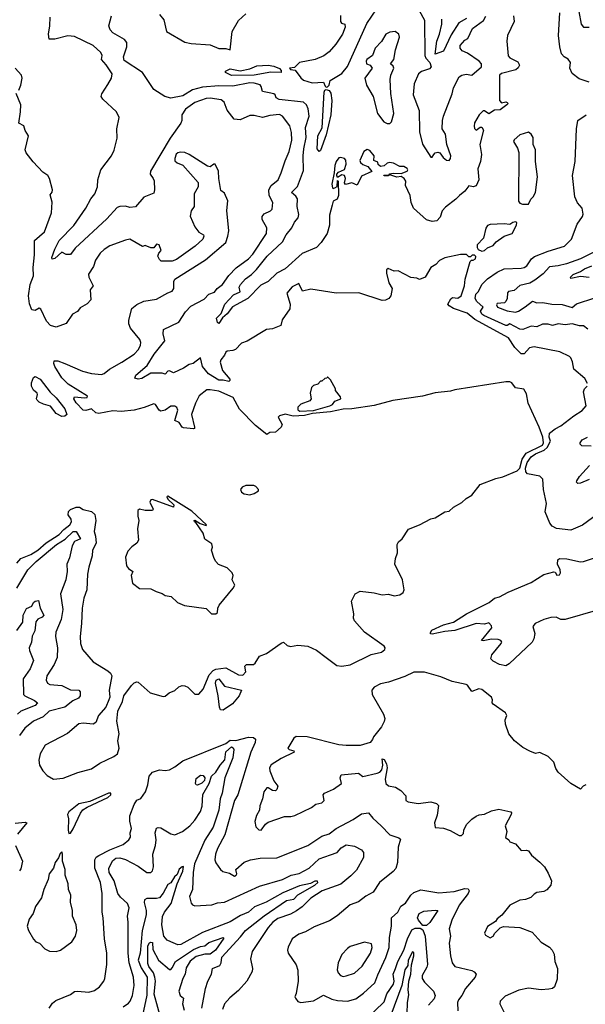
# Model space of a CAD drawing. Extents: x 1268547 to 1425625, y 515768 to 616754.
# Tile 113 of 256: x 1332076 to 1336078, y 560732 to 567698. Entities that reach past the tile are written whole.
import ezdxf

# ---------------------------------------------------------------- set-up
doc = ezdxf.new("R2010")
doc.units = 0

msp = doc.modelspace()

# ---------------------------------------------------------------- linework, layer by layer
at = {"layer": '0CON10XD'}
for points in [[(1333066.2, 567735), (1333095.4, 567695.4), (1333115, 567614.3), (1333245, 567538.5), (1333288.3, 567528.3), (1333425, 567519.1), (1333485, 567493.5), (1333535, 567494.4), (1333565, 567483.8), (1333580, 567615), (1333625, 567691.9), (1333675, 567739.6)], [(1334345, 567726), (1334345.5, 567685.5), (1334353.5, 567673.5), (1334376.2, 567666.2), (1334378.7, 567645), (1334360, 567595), (1334313.3, 567525), (1334265, 567471.3), (1334227.5, 567442.5), (1334167.1, 567415), (1334055, 567394.2), (1334019.9, 567360.1), (1333985.8, 567355), (1333992, 567345), (1334025, 567340.4), (1334065, 567285.6), (1334085, 567269.5), (1334145, 567252), (1334225, 567255.4), (1334236.6, 567226.6), (1334245, 567219.5), (1334255, 567221.8), (1334265.6, 567234.4), (1334273, 567267), (1334355, 567316.7), (1334395, 567365.5), (1334531.1, 567671.1), (1334602.2, 567775)], [(1334902.7, 567762.7), (1334940, 567695), (1334941.4, 567445), (1334949.2, 567425), (1334977.3, 567395), (1334986.5, 567365), (1334975, 567350.5), (1334918.7, 567331.3), (1334897.8, 567315), (1334866.8, 567243.2), (1334860.6, 567165), (1334901.6, 567055), (1334905.6, 566905), (1334926.5, 566816.5), (1334985, 566725.5), (1334995, 566725.5), (1335007.1, 566742.9), (1335015, 566756.3), (1335035, 566760.8), (1335048.6, 566755), (1335071.8, 566721.8), (1335095, 566704.3), (1335115, 566702.5), (1335125.1, 566714.9), (1335127.4, 566735), (1335098.4, 566815), (1335087.8, 566887.8), (1335066.1, 566925), (1335067.3, 566985), (1335074.6, 567015), (1335135, 567172), (1335145, 567216), (1335185, 567292.5), (1335203.8, 567305), (1335235, 567313.1), (1335275.9, 567304.1), (1335344.2, 567365), (1335343.1, 567385), (1335327.1, 567405), (1335245, 567461.4), (1335207.7, 567477.7), (1335192.5, 567495), (1335192.5, 567515), (1335225, 567552.5), (1335246.1, 567563.9), (1335280, 567635), (1335357.1, 567692.9), (1335375, 567722)], [(1336105, 567256.7), (1336035, 567280), (1335985, 567316.2), (1335968.9, 567355), (1335974.3, 567395), (1335957.6, 567417.6), (1335929.2, 567435), (1335909.4, 567455), (1335897.8, 567505), (1335888.9, 567585), (1335897.5, 567745)], [(1336031.6, 567755), (1336048.1, 567665), (1336065, 567644.3), (1336105, 567644.2)], [(1336093.8, 565125), (1336075, 565160), (1335995.7, 565225.7), (1335987.1, 565277.1), (1335976, 565305), (1335965, 565315.7), (1335898, 565348), (1335715, 565382.7), (1335684.1, 565375.9), (1335645, 565332.9), (1335625, 565334.4), (1335579.3, 565379.3), (1335535, 565446.4), (1335296.2, 565576.2), (1335242.4, 565622.4), (1335144.6, 565655), (1335114, 565674), (1335105.7, 565685), (1335126.3, 565723.7), (1335138.6, 565731.4), (1335175, 565727.5), (1335200, 565745), (1335224.2, 565814.2), (1335227.9, 565862.1), (1335263, 565987), (1335272.5, 565997.5), (1335285, 565996.7), (1335300, 566005), (1335303, 566023), (1335295, 566032.5), (1335278.3, 566031.7), (1335265, 566020), (1335255, 566020), (1335237, 566037), (1335195, 566036.7), (1335085, 566014), (1335047.5, 565995), (1335020, 565965), (1334984.7, 565945.3), (1334945, 565876.7), (1334905, 565858.8), (1334885, 565870), (1334844.1, 565874.1), (1334755, 565921.2), (1334725, 565918.8), (1334683, 565937), (1334672, 565928), (1334671.2, 565905), (1334688, 565835), (1334711.2, 565795), (1334701.2, 565745), (1334687.5, 565725), (1334665, 565712.9), (1334641.8, 565711.8), (1334475, 565765.4), (1334315, 565762.1), (1334135, 565790.4), (1334077.3, 565777.3), (1334051.2, 565831.2), (1334005, 565806.9), (1333966.7, 565763.3), (1333990.3, 565685), (1333988.3, 565651.7), (1333934.2, 565575), (1333923.3, 565535), (1333865, 565511.2), (1333822.5, 565505), (1333686.1, 565423.9), (1333645, 565408.8), (1333602.5, 565365), (1333585, 565356.7), (1333545, 565353.8), (1333535, 565346.7), (1333525.8, 565325), (1333499.1, 565290.9), (1333495.4, 565274.6), (1333511.4, 565215), (1333563.8, 565155), (1333563.5, 565145), (1333555, 565138.9), (1333515, 565148.6), (1333485, 565148.1), (1333411.8, 565191.8), (1333370.3, 565245), (1333355, 565305.8), (1333304.2, 565264.2), (1333275, 565259.4), (1333235, 565231.9), (1333165, 565200), (1333135, 565213.8), (1333125, 565211.2), (1333105, 565190), (1333085, 565196), (1333005, 565196.7), (1332940.3, 565159.7), (1332915, 565153.8), (1332891.2, 565161.2), (1332897, 565183), (1332977.8, 565252.2), (1333027.6, 565332.4), (1333102.9, 565425), (1333091.1, 565475), (1333094.6, 565505.4), (1333201.5, 565558.5), (1333249.5, 565630.5), (1333288.1, 565671.9), (1333380.3, 565719.7), (1333415, 565754.8), (1333455, 565770.8), (1333473.1, 565796.9), (1333512.2, 565825), (1333555, 565888.8), (1333608.3, 565941.7), (1333695.5, 566005), (1333725, 566038.5), (1333822.9, 566185), (1333825.5, 566225), (1333790.6, 566285), (1333790.6, 566305), (1333805.5, 566324.5), (1333851.2, 566345), (1333862.2, 566357.8), (1333867.8, 566405), (1333841.2, 566455), (1333838.9, 566495), (1333855.2, 566524.8), (1333904.4, 566565), (1333927, 566613), (1333955, 566700), (1333983.8, 566765), (1334000.9, 566845), (1334000.3, 566900.3), (1333986.3, 566946.3), (1333935, 567014), (1333915, 567026), (1333845, 567020.8), (1333795, 567004.6), (1333735, 567019.6), (1333705, 567020.8), (1333635, 566989.5), (1333593.2, 566993.2), (1333545, 567056.9), (1333521.8, 567115), (1333500.5, 567129.5), (1333425, 567141.2), (1333395, 567139.4), (1333315, 567112.6), (1333248.5, 567065), (1333223.3, 567025), (1333223.8, 566985), (1333215.8, 566965), (1333140.7, 566859.3), (1333001.2, 566625), (1332998.2, 566605), (1333020.8, 566575), (1333026.6, 566556.6), (1333030, 566495), (1333025, 566470), (1332955, 566441.5), (1332895, 566374.7), (1332855, 566369.7), (1332825, 566377.2), (1332785, 566376.5), (1332765, 566370), (1332692.2, 566287.8), (1332469.3, 566080.7), (1332435, 566037.5), (1332405.9, 566035.9), (1332375, 566053.3), (1332325, 566009.2), (1332305, 566003.3), (1332304.6, 566015), (1332325, 566074.3), (1332355.8, 566135), (1332459, 566241), (1332544.1, 566365), (1332579.8, 566430.2), (1332608.1, 566465), (1332625.9, 566515), (1332629.7, 566565), (1332650, 566635), (1332725, 566735.2), (1332745.1, 566775), (1332765, 566860), (1332764.6, 566925), (1332779.7, 567005), (1332761.5, 567045), (1332665, 567135.6), (1332653, 567155), (1332657.6, 567172.4), (1332700.2, 567239.8), (1332726.7, 567285), (1332729.4, 567315), (1332689, 567379), (1332654.3, 567415), (1332660, 567445), (1332650.8, 567465), (1332595, 567515.4), (1332465, 567577.7), (1332416.1, 567583.9), (1332325, 567560), (1332285, 567560), (1332280, 567595), (1332290, 567655), (1332291.4, 567715)], [(1335569.1, 567725), (1335573.8, 567685), (1335528.2, 567585), (1335522.3, 567545), (1335532.4, 567442.4), (1335545, 567428.2), (1335599.5, 567399.5), (1335611.9, 567375), (1335603.6, 567356.4), (1335587.3, 567342.7), (1335485, 567317.5), (1335472, 567305), (1335470.6, 567125), (1335485, 567110), (1335515, 567116), (1335525, 567112.5), (1335532.5, 567105), (1335522.5, 567095), (1335475, 567060), (1335435, 567057.5), (1335395, 567032.5), (1335365, 567053.3), (1335355, 567053.3), (1335326.2, 567025), (1335295, 566967.5), (1335290.8, 566945), (1335295, 566927.5), (1335305, 566916.7), (1335335, 566936.2), (1335345, 566936.7), (1335358.8, 566915), (1335332.5, 566815), (1335343.8, 566743.8), (1335336.4, 566693.6), (1335317.6, 566642.4), (1335323.5, 566565), (1335305, 566522), (1335285, 566516), (1335255, 566523.3), (1335225.5, 566484.5), (1335187.5, 566455), (1335163, 566427), (1335088.8, 566371.2), (1335065.8, 566344.2), (1335050.5, 566299.5), (1335027.5, 566275), (1334995, 566268.8), (1334955, 566281.2), (1334862.5, 566365), (1334846.2, 566405), (1334839.2, 566455), (1334806.7, 566525), (1334807.5, 566555), (1334797.5, 566575), (1334775, 566587.5), (1334745, 566582.9), (1334695, 566600), (1334683.9, 566593.9), (1334653.9, 566593.9), (1334651.7, 566598.3), (1334690, 566600), (1334695, 566607.5), (1334719.3, 566610.7), (1334775, 566610), (1334816.7, 566625), (1334822.5, 566635), (1334817.5, 566645), (1334795, 566658.8), (1334765, 566660), (1334721.7, 566681.7), (1334693, 566687), (1334675, 566682.5), (1334655, 566663.3), (1334628.3, 566658.3), (1334613, 566673), (1334609.3, 566689.3), (1334582.5, 566702.5), (1334584.2, 566735), (1334552.6, 566772.6), (1334535, 566780), (1334510, 566765), (1334481.7, 566701.7), (1334487.5, 566687.5), (1334504.2, 566674.2), (1334539.3, 566659.3), (1334567, 566623), (1334495, 566590), (1334465, 566527.5), (1334425, 566542.5), (1334382.3, 566532.3), (1334374.3, 566544.3), (1334380.5, 566575), (1334374.5, 566594.5), (1334355, 566600), (1334325, 566580), (1334320, 566595), (1334320, 566605), (1334330.7, 566619.3), (1334375, 566638), (1334387.1, 566675), (1334384.2, 566704.2), (1334375, 566716.2), (1334345, 566723.8), (1334335, 566720), (1334315, 566694), (1334304.7, 566665.3), (1334301.9, 566615), (1334285.6, 566535), (1334289.2, 566509.2), (1334295, 566504), (1334305, 566507.1), (1334322, 566518), (1334325, 566560), (1334330, 566555), (1334330.8, 566455), (1334321.8, 566428.2), (1334295, 566414), (1334286.7, 566385), (1334267.3, 566315), (1334267.3, 566245), (1334251.8, 566185), (1334208.9, 566121.1), (1334175, 566086.7), (1334075, 566043.1), (1333954.5, 565935.5), (1333895, 565903.8), (1333833.1, 565845), (1333781.5, 565818.5), (1333690.6, 565725), (1333582.6, 565667.4), (1333545, 565616.5), (1333511.2, 565588.8), (1333485, 565548.8), (1333475, 565555.7), (1333468.3, 565585), (1333501.1, 565618.9), (1333526.7, 565685), (1333589.5, 565750.5), (1333635, 565773.3), (1333629.4, 565805), (1333638.5, 565825), (1333673.1, 565865), (1333715.5, 565895), (1333750.7, 565929.3), (1333826.9, 566025), (1333935, 566126.4), (1333961.2, 566175), (1334001.6, 566225), (1334019.4, 566265), (1334045.3, 566295), (1334050.5, 566320.5), (1334040, 566375), (1334041.1, 566431.1), (1334030.1, 566450.1), (1333999.4, 566475), (1334042.7, 566517.3), (1334085, 566630), (1334081.6, 566735), (1334085.9, 566785), (1334103.4, 566865), (1334099.1, 566935), (1334123.6, 567015), (1334117.3, 567067.3), (1334105, 567095.5), (1334085.2, 567115.2), (1333913, 567133), (1333890, 567145), (1333883.8, 567165), (1333873.2, 567173.2), (1333840.4, 567179.6), (1333795, 567189.6), (1333785.2, 567225.2), (1333776.5, 567236.5), (1333735, 567249.5), (1333705, 567251.8), (1333585, 567227.3), (1333485, 567229.2), (1333369.5, 567220.5), (1333298.8, 567201.2), (1333230.2, 567159.8), (1333145, 567141.5), (1333103.3, 567153.3), (1333024.4, 567204.4), (1332945, 567324.4), (1332815, 567410), (1332811.7, 567435), (1332834, 567505), (1332833.6, 567535), (1332816.6, 567556.6), (1332735, 567603.5), (1332716.7, 567625), (1332707.3, 567655), (1332725.7, 567725)], [(1335237.7, 567705), (1335184.1, 567675.9), (1335128.5, 567591.5), (1335074.4, 567475.6), (1335015, 567452.7), (1335026.4, 567545), (1335046.2, 567595), (1335063.4, 567665), (1335061.8, 567701.8)], [(1334695, 566962.5), (1334707.5, 566975), (1334724, 567035), (1334703.1, 567175), (1334698.1, 567275), (1334701.4, 567305), (1334722.5, 567355), (1334718.1, 567368.1), (1334700, 567385), (1334724, 567415), (1334734, 567485), (1334764, 567575), (1334758.8, 567595), (1334733.6, 567613.6), (1334695, 567609.2), (1334666.2, 567595), (1334636.1, 567543.9), (1334591.2, 567495), (1334573.3, 567445), (1334533.3, 567415), (1334527.5, 567405), (1334530, 567385), (1334556.4, 567376.4), (1334570, 567355), (1334517.5, 567285), (1334528.8, 567235), (1334577.5, 567155), (1334608, 567035), (1334652.5, 566975), (1334675, 566962.5), (1334695, 566962.5)], [(1332070.7, 567199.3), (1332083.3, 567235), (1332094.3, 567285), (1332089.2, 567305), (1332045.3, 567355)], [(1333575, 567303.5), (1333532.5, 567325), (1333533.3, 567333.3), (1333565, 567350.9), (1333635, 567335.2), (1333705, 567349.3), (1333755, 567371.9), (1333835, 567375.3), (1333875, 567367.8), (1333915, 567351.1), (1333927.3, 567337.3), (1333925, 567324.7), (1333853.8, 567326.2), (1333735, 567304.6), (1333575, 567303.5)], [(1334195, 566765.8), (1334180.4, 566785), (1334186.7, 566875), (1334217.2, 566932.8), (1334231.3, 567185), (1334235, 567197.8), (1334245.4, 567204.6), (1334266.5, 567196.5), (1334278, 567178), (1334283.6, 567125), (1334277.9, 567025), (1334245, 566883.8), (1334205, 566772), (1334195, 566765.8)], [(1333484.2, 566574.2), (1333483.8, 566625), (1333460, 566675), (1333450, 566675), (1333425, 566656.7), (1333405, 566662), (1333276.2, 566745), (1333245, 566758.6), (1333215, 566761.2), (1333194.1, 566755.9), (1333183.9, 566746.1), (1333173.6, 566716.4), (1333175, 566700), (1333190, 566685), (1333229.3, 566669.3), (1333340, 566545), (1333340, 566515), (1333310, 566465), (1333310, 566375), (1333290, 566345), (1333283, 566307), (1333315, 566232.5), (1333342.5, 566195), (1333376.4, 566176.4), (1333380, 566165), (1333370.8, 566145), (1333316.9, 566095), (1333185, 566002.2), (1333155, 565989.4), (1333078.3, 565988.3), (1333065, 566000), (1333053.3, 566025), (1333060, 566045), (1333076.7, 566065), (1333062.5, 566105), (1333045, 566110), (1333025, 566082.5), (1333003, 566083), (1332965, 566100), (1332945, 566092.5), (1332855, 566143.8), (1332825, 566138.1), (1332715, 566097.1), (1332675, 566071.4), (1332645.7, 566045), (1332613, 565997), (1332598.2, 565951.8), (1332562.1, 565897.9), (1332564.6, 565875), (1332595.6, 565815), (1332574.2, 565785.8), (1332578.8, 565715), (1332553.3, 565686.7), (1332505, 565659.2), (1332486.3, 565633.7), (1332450, 565615), (1332405, 565547.5), (1332335, 565521.5), (1332294.7, 565534.7), (1332265, 565566), (1332225, 565650), (1332214, 565656), (1332185, 565640), (1332163.3, 565645), (1332146.4, 565686.4), (1332137.9, 565745), (1332151.1, 565825), (1332174.8, 565885), (1332170.6, 565945), (1332181.6, 566035), (1332180.3, 566135), (1332252.9, 566197.1), (1332302.2, 566332.2), (1332306, 566406), (1332291.9, 566458.1), (1332305, 566476.7), (1332308.2, 566495), (1332287.3, 566575), (1332275.2, 566595.2), (1332239.9, 566619.9), (1332172.2, 566692.2), (1332121.5, 566755), (1332114.3, 566775.7), (1332137.5, 566875), (1332115, 566912.5), (1332105, 566947.5), (1332070, 566965), (1332082.9, 567045), (1332084.3, 567095), (1332052.5, 567175)], [(1336095, 565508.9), (1336065, 565531.1), (1336037, 565533), (1335985, 565546.9), (1335935, 565539.2), (1335885, 565547.1), (1335845, 565533.3), (1335815, 565543.3), (1335775, 565542.7), (1335735, 565525.8), (1335695, 565530.5), (1335635, 565505.8), (1335615, 565507.3), (1335545, 565546.9), (1335525.6, 565534.4), (1335515, 565534.6), (1335359.1, 565605), (1335346.4, 565615), (1335337.1, 565635), (1335355.7, 565665), (1335310.7, 565705), (1335298.2, 565725), (1335302.9, 565755), (1335321.4, 565775), (1335345, 565824.3), (1335385.3, 565864.7), (1335455, 565912.1), (1335505, 565935.8), (1335625, 565939.6), (1335646.2, 565945), (1335665, 565955.7), (1335698.2, 566005), (1335718, 566022), (1335815, 566061.1), (1335930, 566095), (1335980, 566145), (1336019.6, 566250.4), (1336058.5, 566305), (1336062.7, 566322.7), (1336055.7, 566365), (1336022.2, 566402.2), (1336003.5, 566445), (1335987.9, 566595), (1336007.1, 566695), (1336015.7, 566925), (1336024.5, 566985), (1336085, 567025.2)], [(1335633, 566393), (1335675, 566393.3), (1335691.7, 566428.3), (1335710, 566445), (1335725.8, 566474.2), (1335738.6, 566585), (1335724.4, 566695), (1335725.8, 566775.8), (1335710, 566815), (1335708, 566865), (1335695, 566888.8), (1335675, 566902), (1335615, 566883.1), (1335575, 566846.9), (1335570.4, 566835), (1335599, 566789), (1335607.7, 566757.7), (1335604.2, 566414.2), (1335615, 566400), (1335633, 566393)], [(1332057.2, 563852.8), (1332085, 563886), (1332156, 563915), (1332205, 563944.7), (1332262.7, 563997.3), (1332355, 564055.5), (1332388.1, 564091.9), (1332431.2, 564125), (1332443.8, 564145), (1332441.5, 564165), (1332418.8, 564195), (1332420.9, 564219.1), (1332435, 564231.8), (1332475, 564250), (1332500.2, 564250.2), (1332525, 564233.3), (1332585, 564218.9), (1332607.3, 564197.3), (1332613.8, 564155), (1332603.2, 564076.8), (1332613.4, 564043.4), (1332617.8, 563995), (1332591.1, 563945), (1332588.8, 563905), (1332564.6, 563825), (1332555.4, 563775), (1332550.6, 563665), (1332530, 563605), (1332517.1, 563535), (1332514.3, 563425), (1332503.2, 563333.2), (1332505.8, 563285), (1332521.2, 563241.2), (1332595.8, 563155), (1332700.3, 563090.3), (1332718, 563075), (1332728, 563055), (1332708.6, 562955), (1332714.1, 562905.9), (1332707.5, 562885), (1332685, 562833.3), (1332633.8, 562775), (1332613.8, 562725), (1332597, 562713), (1332525, 562720.6), (1332495, 562717.5), (1332415, 562648.9), (1332256.2, 562565), (1332220.8, 562505), (1332211.2, 562458.8), (1332215.8, 562425), (1332239.2, 562385), (1332270.6, 562350.6), (1332315, 562324.5), (1332385, 562332), (1332488.6, 562371.4), (1332585, 562397.9), (1332642.9, 562437.1), (1332741.2, 562485), (1332769.1, 562505), (1332781.1, 562545), (1332770.8, 562595), (1332779.5, 562645), (1332762.5, 562735), (1332770.8, 562805), (1332804, 562875), (1332814, 562915), (1332868.3, 562988.3), (1332885, 563006.7), (1332905, 563013.3), (1332915, 563010), (1333000, 562935), (1333090.5, 562910.5), (1333105, 562912), (1333133.6, 562936.4), (1333175, 562951.2), (1333201.7, 562978.3), (1333225, 562987.5), (1333245, 562986.2), (1333265, 562976.2), (1333315, 562926), (1333344.1, 562925.9), (1333375, 562962), (1333416.8, 563063.2), (1333445.3, 563094.7), (1333465, 563103.6), (1333535, 563112), (1333625, 563063.3), (1333655, 563061.1), (1333675.7, 563085), (1333670, 563125), (1333680, 563135), (1333730, 563135), (1333743.3, 563145), (1333772.5, 563195), (1333821.4, 563215), (1333925, 563286.5), (1333943.8, 563293.8), (1333969.5, 563269.5), (1333992.7, 563262.7), (1334045, 563272.5), (1334115, 563266.2), (1334175, 563236.3), (1334244.8, 563184.8), (1334320.1, 563130.1), (1334355, 563123.5), (1334415, 563133.9), (1334563.8, 563206.2), (1334636.6, 563223.4), (1334658.9, 563241.1), (1334661.6, 563255), (1334654.8, 563265), (1334515, 563365.8), (1334445.7, 563445), (1334438, 563465), (1334441.2, 563495), (1334424.2, 563585), (1334448.8, 563635), (1334485, 563654), (1334585, 563642), (1334641.7, 563628.3), (1334685, 563632.5), (1334725, 563621.2), (1334765, 563628.8), (1334788.8, 563645), (1334795.5, 563665), (1334785.3, 563735.3), (1334730, 563845), (1334734.3, 563885), (1334748.5, 563925), (1334748, 563985), (1334756.7, 564005), (1334783.3, 564025), (1334825.9, 564094.1), (1334905.5, 564124.5), (1334985, 564166), (1335015, 564172.5), (1335085, 564216.2), (1335115, 564221.2), (1335145, 564248), (1335205, 564281.2), (1335235, 564310), (1335275, 564334), (1335335, 564410), (1335445, 564451.6), (1335495, 564463.5), (1335595.8, 564505), (1335614.1, 564525), (1335630.3, 564589.7), (1335659.8, 564630.2), (1335775, 564688.1), (1335781.9, 564705), (1335777, 564745), (1335752, 564815), (1335674.8, 564985), (1335660.9, 565050.9), (1335643.9, 565083.9), (1335584.2, 565094.2), (1335558.4, 565128.4), (1335543.8, 565135), (1335515, 565135.7), (1335155, 565080.2), (1335125, 565070.6), (1335015, 565058.5), (1334925, 565034.7), (1334715, 565004.1), (1334585, 564968.9), (1334425.6, 564944.4), (1334365, 564943.1), (1334274.6, 564924.6), (1334148.7, 564911.3), (1334092.3, 564897.7), (1334012, 564892), (1333955, 564906.5), (1333913.9, 564896.1), (1333906, 564885), (1333933.8, 564835), (1333925.7, 564814.3), (1333885, 564780), (1333845, 564777.5), (1333825, 564762.5), (1333745, 564827.3), (1333631.8, 564941.8), (1333585.6, 565025), (1333485, 565068.6), (1333425, 565080), (1333401.2, 565078.8), (1333345, 565037.5), (1333319.2, 564985), (1333291.4, 564905), (1333312.5, 564815), (1333313.3, 564806.7), (1333306.9, 564803.1), (1333235, 564810), (1333225, 564816), (1333205, 564848.1), (1333172.9, 564862.9), (1333194.6, 564935), (1333187.3, 564955), (1333175, 564963.6), (1333145, 564964.6), (1333105, 564935.7), (1333075, 564929.2), (1333062, 564935), (1333036.4, 564976.4), (1333025, 564980), (1332957, 564953), (1332885, 564935.8), (1332795.2, 564925.2), (1332735, 564931.7), (1332635, 564911.5), (1332615, 564915.6), (1332585, 564944.2), (1332545, 564932.3), (1332525, 564934.3), (1332475, 564986.9), (1332460, 565015), (1332465, 565029.5), (1332535, 565022.1), (1332552.5, 565025), (1332556.7, 565035), (1332419.2, 565119.2), (1332374, 565165), (1332324.8, 565245), (1332317.7, 565265), (1332321.2, 565285), (1332345, 565283.1), (1332395, 565265.7), (1332521.7, 565211.7), (1332585.3, 565195.3), (1332655, 565187.3), (1332675, 565194.6), (1332711.9, 565225), (1332798.9, 565275), (1332885, 565331.1), (1332917.1, 565365), (1332931.4, 565395), (1332932.9, 565415), (1332925.7, 565435), (1332860, 565515), (1332847.5, 565545), (1332847.3, 565572.7), (1332869.2, 565655), (1332905, 565682.9), (1332955, 565707.1), (1333045, 565720.5), (1333125, 565765.8), (1333155, 565776), (1333167.5, 565795), (1333165.7, 565845), (1333175, 565862.5), (1333390.2, 565999.8), (1333535, 566122.5), (1333550, 566165), (1333555.6, 566205), (1333542.7, 566347.3), (1333548, 566415), (1333525, 566470), (1333498.3, 566488.3), (1333484.2, 566574.2)], [(1335345, 566060), (1335365, 566064), (1335386.4, 566083.6), (1335425, 566100), (1335446.7, 566125), (1335504.3, 566165.7), (1335560, 566185), (1335591.2, 566245), (1335592.5, 566262.5), (1335585, 566267.5), (1335565, 566263.8), (1335545, 566247.5), (1335505, 566253.8), (1335405, 566248), (1335385, 566241.2), (1335375, 566222.5), (1335358.3, 566151.7), (1335312.5, 566105), (1335312.5, 566085), (1335320.7, 566070.7), (1335345, 566060)], [(1336138, 566052), (1336044.4, 566005.6), (1335945, 565970.3), (1335885, 565955.9), (1335825, 565949.8), (1335779.7, 565900.3), (1335721.5, 565855), (1335685, 565834.8), (1335615, 565817.1), (1335575, 565782.2), (1335535, 565774.4), (1335527.5, 565765), (1335524.6, 565725), (1335516.4, 565703.6), (1335505.2, 565694.8), (1335455, 565691), (1335448.5, 565681.5), (1335457.1, 565665), (1335525, 565638.9), (1335585, 565628.8), (1335605, 565635.2), (1335653.2, 565666.8), (1335705, 565706.5), (1335735.5, 565695.5), (1335777.6, 565697.6), (1335840, 565685), (1335915, 565682), (1335985, 565661.1), (1336015, 565688), (1336145, 565730.9)], [(1336105, 565873.8), (1336045, 565881.9), (1335975, 565867.5), (1335973.5, 565875), (1335991.2, 565895), (1336043.8, 565916.2), (1336071.1, 565935), (1336125, 565956.9)], [(1332375, 564891.2), (1332335, 564911.2), (1332293.6, 564963.6), (1332245, 564976.7), (1332215, 564990.8), (1332200.8, 565005), (1332196, 565015), (1332203.3, 565045), (1332200, 565055), (1332175, 565076.2), (1332160, 565105), (1332160.9, 565129.1), (1332175, 565167.5), (1332185, 565173.3), (1332221.4, 565155), (1332292.4, 565062.4), (1332335, 565022.2), (1332395.7, 564944.3), (1332408.8, 564905), (1332395, 564893.3), (1332375, 564891.2)], [(1334059.1, 564929.1), (1334155, 564934), (1334270, 564965), (1334290, 564975), (1334305, 565000), (1334347.5, 565015), (1334345, 565030), (1334310, 565075), (1334310, 565085), (1334275, 565150), (1334255, 565170), (1334248.3, 565161.7), (1334235, 565160), (1334215, 565140), (1334205, 565140), (1334185, 565120), (1334155, 565110), (1334140, 565095), (1334132.5, 565055), (1334137.5, 565015), (1334129.3, 565000.7), (1334065, 564976.7), (1334045, 564957.5), (1334045, 564937.5), (1334059.1, 564929.1)], [(1336165, 564198.6), (1336057.9, 564122.1), (1335975, 564085.6), (1335875, 564098.8), (1335843.8, 564115), (1335827.5, 564135), (1335794, 564215), (1335802.5, 564275), (1335782.9, 564375), (1335777.6, 564447.6), (1335755, 564469.4), (1335670, 564485), (1335658, 564498), (1335654.9, 564524.9), (1335665.8, 564565), (1335695.2, 564605), (1335725, 564626.2), (1335787.1, 564652.9), (1335808.9, 564671.1), (1335832.1, 564715), (1335822.2, 564745), (1335825, 564773.3), (1335865, 564802.5), (1335905.8, 564825), (1335995.8, 564895), (1336055, 564932.5), (1336084.2, 564965), (1336064.4, 565065), (1336072.5, 565085), (1336091.2, 565105)], [(1336119.9, 564680.1), (1336053.8, 564683.8), (1336040.8, 564695), (1336041.1, 564705), (1336055.4, 564724.6), (1336093.4, 564745)], [(1336105.5, 564444.5), (1336045, 564418.3), (1336025, 564415.6), (1336016.7, 564425), (1336017.7, 564435), (1336037.8, 564465), (1336106.4, 564543.6)], [(1333705, 564335.3), (1333735, 564344.6), (1333765, 564364), (1333766.2, 564375), (1333747.5, 564395), (1333731.6, 564401.6), (1333675, 564401.8), (1333649.5, 564390.5), (1333638.1, 564375), (1333645.6, 564355), (1333665, 564342.3), (1333705, 564335.3)], [(1333433.9, 563493.9), (1333465, 563494.3), (1333476.7, 563505), (1333478.1, 563535), (1333487.7, 563555), (1333586.7, 563675), (1333597.9, 563697.9), (1333579.2, 563735), (1333585.5, 563765), (1333580.5, 563785), (1333545, 563820.6), (1333483, 563843), (1333463.3, 563865), (1333451.2, 563885), (1333433.3, 563945), (1333440, 563965), (1333435, 563990), (1333385, 564022.5), (1333373.3, 564065), (1333321.7, 564141.7), (1333313.3, 564145), (1333310, 564155), (1333315, 564157.5), (1333354, 564134), (1333395, 564120), (1333397.5, 564125), (1333295, 564220), (1333125, 564326), (1333118.3, 564321.7), (1333124, 564305), (1333166.7, 564265), (1333165, 564250), (1333017, 564303), (1333005, 564300), (1332997.5, 564285), (1333020, 564235), (1333016.7, 564225), (1332965, 564226.2), (1332925, 564236), (1332912.5, 564225), (1332912.5, 564185), (1332920, 564155), (1332910.8, 564095), (1332915.8, 564015), (1332904.2, 563995), (1332870.4, 563969.6), (1332842.3, 563937.7), (1332825.8, 563895), (1332833, 563833), (1332845.9, 563815.9), (1332876.2, 563795), (1332863.8, 563765), (1332875, 563712.5), (1332925, 563673.3), (1333005, 563672.5), (1333042.3, 563652.3), (1333085, 563638.8), (1333105, 563623.3), (1333147.7, 563617.7), (1333193.3, 563575), (1333243.1, 563553.1), (1333395, 563531.2), (1333433.9, 563493.9)], [(1332055.5, 563675), (1332134.7, 563805), (1332192.9, 563865), (1332336.2, 563985), (1332397.6, 564022.4), (1332455, 564077.5), (1332475, 564077.3), (1332506.7, 564025), (1332463.8, 564006.2), (1332448.3, 563975), (1332429.2, 563890.8), (1332410.5, 563845), (1332413.1, 563795), (1332402.9, 563735), (1332365.9, 563635), (1332381.2, 563525), (1332369.7, 563455), (1332330.8, 563365), (1332330.3, 563335), (1332343.6, 563255), (1332340.3, 563185), (1332320.6, 563135), (1332269.1, 563055), (1332263.2, 563025), (1332272.2, 563005), (1332288.8, 562995), (1332375, 562988.4), (1332435, 562957.9), (1332494.5, 562954.5), (1332505, 562942.5), (1332504.5, 562915), (1332491.6, 562898.4), (1332451.8, 562878.2), (1332395, 562833.8), (1332284.3, 562805.7), (1332243, 562767), (1332174, 562736), (1332112.9, 562685), (1332075, 562634.4)], [(1335085, 563369.4), (1334995, 563349.5), (1334983.7, 563353.7), (1334982.1, 563362.1), (1334992, 563378), (1335075, 563416.1), (1335145.7, 563435), (1335236.4, 563493.6), (1335397.5, 563575), (1335435.6, 563604.4), (1335471.2, 563615), (1335531.2, 563648.8), (1335695.5, 563715), (1335785, 563773.3), (1335855, 563792.5), (1335865, 563790), (1335877, 563767), (1335895, 563770), (1335902, 563785), (1335900.8, 563805), (1335882, 563845), (1335884, 563876), (1335895, 563886.7), (1335946.4, 563883.6), (1336043, 563863), (1336064.2, 563864.2), (1336215, 563913.3)], [(1332055, 563375.6), (1332097.5, 563435), (1332099.7, 563485), (1332125, 563532.7), (1332161.1, 563548.9), (1332173.3, 563575), (1332185, 563583.3), (1332208.3, 563588.3), (1332220.8, 563535), (1332246.1, 563485), (1332235, 563470.8), (1332203.6, 563456.4), (1332191.6, 563438.4), (1332182.8, 563375), (1332164.4, 563335.6), (1332158.9, 563295), (1332142.2, 563255), (1332145, 563234), (1332174.5, 563164.5), (1332150.4, 563105), (1332102, 563035), (1332104.3, 562925), (1332113.6, 562913.6), (1332182, 562882), (1332201.1, 562865), (1332186.4, 562845), (1332084.4, 562805), (1332061.9, 562785)], [(1336165, 563519.3), (1335935, 563454.8), (1335904.1, 563454.1), (1335872, 563472), (1335835, 563469), (1335784.8, 563455.2), (1335724.3, 563425.7), (1335705.7, 563405), (1335721.4, 563355), (1335713.2, 563316.8), (1335700.8, 563295), (1335539.5, 563140.5), (1335515, 563127.5), (1335470, 563135), (1335425, 563158.6), (1335410, 563175), (1335417.1, 563205), (1335482, 563285), (1335486.2, 563295), (1335480, 563305), (1335462.5, 563312.5), (1335415, 563315.8), (1335355, 563302.5), (1335342.5, 563305), (1335417.5, 563395), (1335415, 563410), (1335395, 563430), (1335365, 563422.5), (1335305, 563426.2), (1335155, 563375.6), (1335085, 563369.4)], [(1336082.5, 562285), (1336062.5, 562275), (1336045, 562253.3), (1335975, 562294.4), (1335886, 562375), (1335869.7, 562399.7), (1335855.7, 562445), (1335815.7, 562485), (1335755, 562512.5), (1335725, 562507.5), (1335685, 562522.5), (1335635, 562549.1), (1335578.1, 562595), (1335536, 562645), (1335513.7, 562713.7), (1335511.4, 562745), (1335522, 562775), (1335514.2, 562795), (1335426, 562855), (1335418, 562865), (1335422, 562885), (1335414.2, 562905), (1335345, 562958.5), (1335325, 562964.4), (1335275, 562944.3), (1335245, 562988.8), (1335235, 562994), (1335135, 563015.8), (1335055, 563048.9), (1334941.1, 563081.1), (1334865, 563081.3), (1334801.5, 563051.5), (1334685, 563010.8), (1334629.7, 563000.3), (1334585, 562975.5), (1334566.9, 562955), (1334569, 562925), (1334651.2, 562785), (1334658.9, 562755), (1334655, 562733.8), (1334635.4, 562694.6), (1334578.8, 562625), (1334573.3, 562605), (1334556.7, 562585), (1334485, 562562.5), (1334385, 562562), (1334335, 562568.9), (1334110, 562625), (1334032.4, 562627.6), (1334016.7, 562615), (1333974, 562545), (1333982.5, 562535), (1334015, 562526.4), (1334018.9, 562515), (1333925, 562471.4), (1333855, 562427.3), (1333844.7, 562405), (1333846.7, 562383.3), (1333873.2, 562313.2), (1333903.3, 562275), (1333895, 562252.5), (1333885, 562243.3), (1333865, 562244), (1333835, 562264), (1333825, 562264.2), (1333803.9, 562236.1), (1333794.5, 562185.5), (1333774.4, 562135.6), (1333772, 562105), (1333752.7, 562067.3), (1333740.6, 562025), (1333747.1, 561987.1), (1333767.3, 561967.3), (1333785, 561964.2), (1333815, 562005.7), (1333835, 562020.5), (1333950.3, 562059.7), (1333995, 562060), (1334022.1, 562067.9), (1334141.2, 562125), (1334170.8, 562149.2), (1334213.6, 562156.4), (1334230, 562175), (1334224.2, 562215), (1334232.5, 562225), (1334296.7, 562255), (1334352.5, 562295), (1334342.5, 562335), (1334350, 562355), (1334473, 562367), (1334505, 562344.4), (1334605, 562366.6), (1334625.1, 562374.9), (1334638.4, 562391.6), (1334644.8, 562425), (1334641.4, 562468.6), (1334655, 562464), (1334672.5, 562432.5), (1334677.2, 562405), (1334661.6, 562325), (1334667.1, 562295), (1334685, 562278.7), (1334735, 562267.8), (1334772.5, 562245), (1334807.7, 562207.7), (1334808.8, 562175), (1334825, 562164.4), (1334895, 562152.9), (1334985, 562164.2), (1335025, 562152), (1335038.8, 562138.8), (1335028.7, 562071.3), (1335010.8, 562015), (1335015, 561983.3), (1335075, 561978.8), (1335121.7, 561961.7), (1335185, 561926.7), (1335203, 561927), (1335215, 561940), (1335217.5, 561965), (1335237.5, 562005), (1335275, 562042.5), (1335306.4, 562063.6), (1335327, 562073), (1335365, 562076.7), (1335415, 562100), (1335465, 562112.5), (1335550, 562095), (1335556.1, 562086.1), (1335554, 562075), (1335510, 561995), (1335522.5, 561955), (1335513, 561913), (1335536.4, 561896.4), (1335545, 561882.5), (1335585, 561867.5), (1335625, 561820), (1335663, 561823), (1335675, 561817.5), (1335697.1, 561787.1), (1335756.8, 561736.8), (1335789.2, 561705), (1335815, 561660), (1335838, 561605), (1335833.8, 561575), (1335805, 561542), (1335785, 561529.2), (1335736.1, 561523.9), (1335715, 561512.5), (1335691.7, 561488.3), (1335655, 561474), (1335615, 561468), (1335545, 561433.3), (1335487.7, 561362.3), (1335455, 561337.5), (1335443, 561317), (1335385, 561283.8), (1335363.8, 561235), (1335370.7, 561220.7), (1335405, 561203.3), (1335425, 561213.3), (1335437.5, 561235), (1335475, 561272.5), (1335498.3, 561281.7), (1335615, 561276), (1335703, 561243), (1335765, 561172.5), (1335825.4, 561135.4), (1335842.5, 561115), (1335857.3, 561087.3), (1335861.2, 561035), (1335881.4, 560985), (1335879.4, 560910.6), (1335858.8, 560855), (1335845, 560844), (1335820.5, 560839.5), (1335765, 560835.7), (1335675, 560845.8), (1335606.7, 560833.3), (1335510.3, 560789.7), (1335475.8, 560754.2), (1335474.2, 560735), (1335505, 560673.3)], [(1333515, 562812.5), (1333497.8, 562815), (1333489.2, 562835), (1333481.4, 562915), (1333461.3, 563005), (1333465.8, 563025), (1333485, 563034.2), (1333525, 562983.7), (1333646, 562955), (1333629.3, 562915), (1333582.3, 562857.7), (1333515, 562812.5)], [(1332285.8, 560705), (1332308.6, 560741.4), (1332330.9, 560759.1), (1332435, 560801.8), (1332465, 560822.7), (1332484.5, 560825.5), (1332565, 560817.1), (1332605, 560830), (1332641.2, 560855), (1332672.5, 560895), (1332679.4, 560915), (1332693.6, 561013.6), (1332692.7, 561095), (1332675.5, 561195), (1332667.9, 561345), (1332658.8, 561385), (1332660, 561515), (1332647.7, 561595), (1332608.1, 561695), (1332607.5, 561755), (1332617.8, 561772.2), (1332635.8, 561785), (1332714.1, 561825.9), (1332807.2, 561862.8), (1332848.3, 561895), (1332860.3, 561915), (1332858.9, 561945), (1332867.2, 561975), (1332855, 562026.7), (1332855.3, 562065), (1332885, 562146.7), (1332904.5, 562175.5), (1332932.5, 562187.5), (1332966, 562235), (1332982.5, 562285), (1332991.1, 562345), (1333016.9, 562375), (1333065, 562391.1), (1333106.3, 562386.3), (1333135, 562391.2), (1333175, 562412.9), (1333229.6, 562455), (1333535, 562577.2), (1333565, 562601), (1333605, 562599.5), (1333695, 562621.6), (1333730.7, 562620.7), (1333745, 562607.5), (1333741.5, 562585), (1333711.6, 562515), (1333619.5, 562215), (1333596.9, 562173.1), (1333553.8, 562023.8), (1333528.5, 561931.5), (1333474.6, 561835), (1333461.9, 561795), (1333458, 561755), (1333463, 561733), (1333496.7, 561685), (1333512.8, 561672.8), (1333559.7, 561659.7), (1333595, 561639.4), (1333608, 561645), (1333612, 561655), (1333606, 561685), (1333665, 561738.1), (1333710, 561755), (1333776.5, 561766.5), (1333895, 561768.2), (1334115, 561855.4), (1334215, 561922.5), (1334265, 561938.1), (1334315, 561975.4), (1334435, 562039.6), (1334495, 562080), (1334545, 562087.1), (1334575, 562048.6), (1334634.1, 561994.1), (1334695, 561930.6), (1334759.6, 561909.6), (1334770, 561900), (1334754.6, 561845), (1334749.5, 561735), (1334737.4, 561692.6), (1334718.6, 561671.4), (1334620.9, 561595), (1334576.7, 561525), (1334525, 561496.7), (1334473.1, 561456.9), (1334414.6, 561435.4), (1334322, 561358), (1334267.6, 561322.4), (1334160.8, 561279.2), (1334098, 561245), (1334050.7, 561229.3), (1334004.1, 561195.9), (1333975, 561136.7), (1333970.8, 561115), (1333976.2, 561095), (1334031.3, 561011.3), (1334044.3, 560974.3), (1334047.1, 560895), (1334031.7, 560808.3), (1334022.5, 560785), (1334026.7, 560775), (1334045, 560751.2), (1334064.2, 560744.2), (1334155, 560756.9), (1334225, 560796.9), (1334285, 560767.8), (1334325, 560758.5), (1334395, 560754.5), (1334455, 560771.9), (1334509.5, 560810.5), (1334589.4, 560885), (1334609.1, 560940.9), (1334666.5, 561063.5), (1334690.9, 561135), (1334691.9, 561205), (1334706.7, 561285), (1334707.7, 561345), (1334752.7, 561385), (1334773.9, 561426.1), (1334805, 561448.5), (1334844.6, 561505.4), (1334865, 561522.2), (1334915, 561540.9), (1335041.5, 561521.5), (1335149.9, 561530.1), (1335225, 561551.6), (1335248.1, 561548.1), (1335257.1, 561535), (1335249.6, 561515), (1335185, 561432.5), (1335133.5, 561326.5), (1335114.6, 561265.4), (1335123.6, 561215), (1335114.5, 561165), (1335124.4, 561075), (1335136.5, 561025), (1335155, 560999.4), (1335275, 560971.6), (1335292.4, 560962.4), (1335305.6, 560945), (1335299.5, 560925), (1335230.9, 560845), (1335205.5, 560795), (1335180.4, 560765), (1335174, 560745), (1335176.7, 560685)], [(1332809.4, 560715), (1332845, 560739.4), (1332857.1, 560755), (1332875.3, 560795), (1332886.7, 560865), (1332881.8, 560925), (1332850.8, 561025), (1332844.7, 561095), (1332844.5, 561314.5), (1332838.2, 561355), (1332850.6, 561415), (1332838.9, 561445), (1332789.3, 561489.3), (1332770.7, 561515), (1332744.2, 561605), (1332710, 561665), (1332707.1, 561692.9), (1332733.4, 561746.6), (1332756.2, 561765), (1332785, 561768.2), (1332825, 561757.3), (1332915, 561709.6), (1332975, 561665.5), (1333005, 561664.5), (1333015, 561676), (1333023.9, 561705), (1333018.6, 561795), (1333037.2, 561855), (1333041, 561895), (1333033.7, 561945), (1333045, 561978.1), (1333055, 561983.3), (1333075, 561980), (1333145, 561937.1), (1333175, 561932.1), (1333228.9, 561955), (1333279.1, 561995), (1333314.6, 562035), (1333355, 562096.9), (1333366.6, 562133.4), (1333372.7, 562217.3), (1333416.2, 562295), (1333433.3, 562345), (1333465, 562375.4), (1333495.4, 562424.6), (1333527.5, 562462.5), (1333535, 562518.9), (1333575, 562554.3), (1333587.4, 562547.4), (1333591.7, 562535), (1333584.3, 562475), (1333528.5, 562335), (1333509.9, 562225), (1333494.5, 562185), (1333484.8, 562105), (1333444.3, 561985.7), (1333385, 561893.9), (1333313.6, 561725), (1333304.4, 561664.4), (1333298.9, 561545), (1333277.8, 561495), (1333288.8, 561448.8), (1333300, 561435), (1333315, 561429.2), (1333435, 561435.6), (1333475, 561450.5), (1333525, 561455.5), (1333772.3, 561567.7), (1333935, 561614.7), (1333998, 561645), (1334052.8, 561657.2), (1334123.7, 561696.3), (1334195, 561761.1), (1334275, 561788.6), (1334322.9, 561807.1), (1334351, 561839), (1334385, 561859.6), (1334445, 561850), (1334495, 561825.7), (1334509.2, 561805), (1334509.5, 561770.5), (1334458.8, 561681.2), (1334419.7, 561640.3), (1334347.5, 561582.5), (1334215.9, 561534.1), (1334135, 561483.1), (1334075, 561422.1), (1334035, 561393.8), (1333991.2, 561368.8), (1333901.5, 561338.5), (1333866.5, 561313.5), (1333834.7, 561275.3), (1333720.6, 561105), (1333710, 561055), (1333722.9, 560985), (1333721.1, 560965), (1333683.1, 560895), (1333625, 560830), (1333563, 560777), (1333525.6, 560735), (1333510, 560695)], [(1333335, 562282.9), (1333325, 562285.8), (1333321.1, 562295), (1333325, 562330), (1333355, 562353.5), (1333375, 562351.5), (1333386.1, 562335), (1333383.1, 562315), (1333365, 562296.2), (1333335, 562282.9)], [(1332425, 561940), (1332435, 561942.5), (1332455, 561972.5), (1332506.3, 562085), (1332522.8, 562107.2), (1332553, 562127), (1332698.7, 562195), (1332721.8, 562215), (1332721.9, 562225), (1332705, 562226.6), (1332571.9, 562168.1), (1332495, 562149.5), (1332424.6, 562095), (1332414.4, 562075), (1332420.8, 562045), (1332418.8, 561965), (1332425, 561940)], [(1332045, 562013.3), (1332115, 562020), (1332126.1, 562016.1), (1332060, 561935)], [(1332045.9, 561855.9), (1332095.7, 561745), (1332085, 561690), (1332075, 561677.5)], [(1332335, 561105.8), (1332365, 561114.2), (1332445.6, 561174.4), (1332472, 561215), (1332480, 561255), (1332476.9, 561295), (1332449.2, 561355), (1332450, 561395), (1332435.8, 561455), (1332439.1, 561505), (1332422.5, 561545), (1332420, 561585), (1332398.8, 561645), (1332398, 561685), (1332378.8, 561745), (1332380, 561795), (1332375, 561810), (1332361.7, 561798.3), (1332350.7, 561769.3), (1332326.7, 561735), (1332316.2, 561695), (1332284.2, 561655), (1332277.5, 561615), (1332246, 561545), (1332231.4, 561485), (1332188, 561425), (1332170.8, 561375), (1332143.8, 561335), (1332130, 561285), (1332138, 561255), (1332175, 561192.5), (1332190, 561175), (1332217.5, 561165), (1332254.2, 561124.2), (1332287, 561107), (1332335, 561105.8)], [(1333364.7, 560705.3), (1333390.8, 560845), (1333406.7, 560895), (1333433.3, 560945), (1333440, 560985), (1333492.3, 561007.7), (1333500.6, 561025), (1333505.4, 561065), (1333639.5, 561210.5), (1333672.7, 561255), (1333805, 561358.2), (1333964.3, 561465.7), (1334015, 561475.4), (1334045, 561507.4), (1334165.5, 561575), (1334184.6, 561595), (1334184.3, 561604.3), (1334165, 561604.3), (1334133.4, 561586.6), (1334055, 561569.9), (1333938.1, 561521.9), (1333820.3, 561455), (1333737.6, 561422.4), (1333695, 561384.8), (1333639.1, 561360.9), (1333565.6, 561315), (1333368.6, 561241.4), (1333215.8, 561155), (1333195, 561153.8), (1333146.4, 561173.6), (1333120, 561185), (1333096.2, 561215), (1333081.2, 561295), (1333086, 561354), (1333100.8, 561385), (1333147.4, 561445), (1333189.2, 561585), (1333229.3, 561675), (1333235, 561706.7), (1333225, 561705.7), (1333205, 561687.5), (1333189.4, 561650.6), (1333171.5, 561635), (1333145, 561592), (1333125, 561580), (1333092.3, 561517.7), (1333065, 561485.6), (1333045, 561480), (1332975, 561481.4), (1332958.6, 561471.4), (1332956.7, 561453.3), (1332970.5, 561395), (1332971.4, 561365), (1332943.8, 561253.8), (1332928.4, 561095), (1332914.9, 561045), (1332935, 560991), (1332978.2, 560925), (1332975.8, 560795.8), (1332928.1, 560575)], [(1334929.5, 561289.5), (1334897.3, 561327.3), (1334890.9, 561345), (1334902.1, 561375), (1334935, 561390), (1335015, 561398.8), (1335035, 561395.7), (1334978.6, 561311.4), (1334955, 561290), (1334929.5, 561289.5)], [(1334524.6, 560625.4), (1334655, 560750.6), (1334673.4, 560806.6), (1334720.3, 560875), (1334724.6, 560895), (1334718.7, 560945), (1334734.7, 560984.7), (1334752.3, 561035), (1334793.3, 561115), (1334819.4, 561195), (1334851.5, 561258.5), (1334875, 561271.8), (1334910, 561270), (1334928.8, 561258.8), (1334945.4, 561215), (1334960.3, 561015), (1334956.1, 560995), (1334924.7, 560935), (1334924.1, 560915), (1334939.3, 560889.3), (1335005, 560825.6), (1335016, 560795), (1335008.5, 560771.5), (1334968.8, 560725)], [(1333178.2, 561035), (1333305, 561118.8), (1333355, 561141.1), (1333385.2, 561144.8), (1333415, 561168.4), (1333515, 561204), (1333520, 561200), (1333461, 561115), (1333425, 561085.9), (1333385, 561087.4), (1333325, 561069.8), (1333283.3, 561036.7), (1333255, 560990.6), (1333246.5, 560945), (1333230.2, 560915), (1333202, 560825), (1333211.5, 560795), (1333235.4, 560775), (1333228.6, 560735), (1333240.8, 560690.8)], [(1333080.2, 560615), (1333027.9, 560805), (1333036, 560895), (1333032.4, 560925), (1333023, 560955), (1332990, 561000), (1332981.9, 561021.9), (1332982.2, 561145), (1332995, 561166.7), (1333005, 561172.1), (1333015, 561168.6), (1333019, 561119), (1333058, 561045), (1333135, 560978.5), (1333145, 560978.5), (1333155, 560989.6), (1333178.2, 561035)], [(1334365, 560930), (1334385, 560933.3), (1334445, 560952.2), (1334498.3, 561001.7), (1334558.8, 561095), (1334571.1, 561135), (1334565, 561161.2), (1334515, 561172.5), (1334415, 561140.5), (1334395, 561128.1), (1334354.4, 561085), (1334329.2, 561025), (1334323.3, 560975), (1334330, 560955), (1334345, 560936.9), (1334365, 560930)], [(1334817.2, 560665), (1334820, 560745), (1334829.9, 560800.1), (1334824.8, 560835), (1334829.6, 560895), (1334843.8, 560946.2), (1334848.9, 561011.1), (1334865.9, 561074.1), (1334865, 561097.1), (1334855, 561103.6), (1334825.6, 561045), (1334822.4, 561007.6), (1334801.1, 560975), (1334780.9, 560865), (1334701.4, 560655)]]:
    msp.add_lwpolyline(points, dxfattribs=at)

doc.saveas('drawing.dxf')
